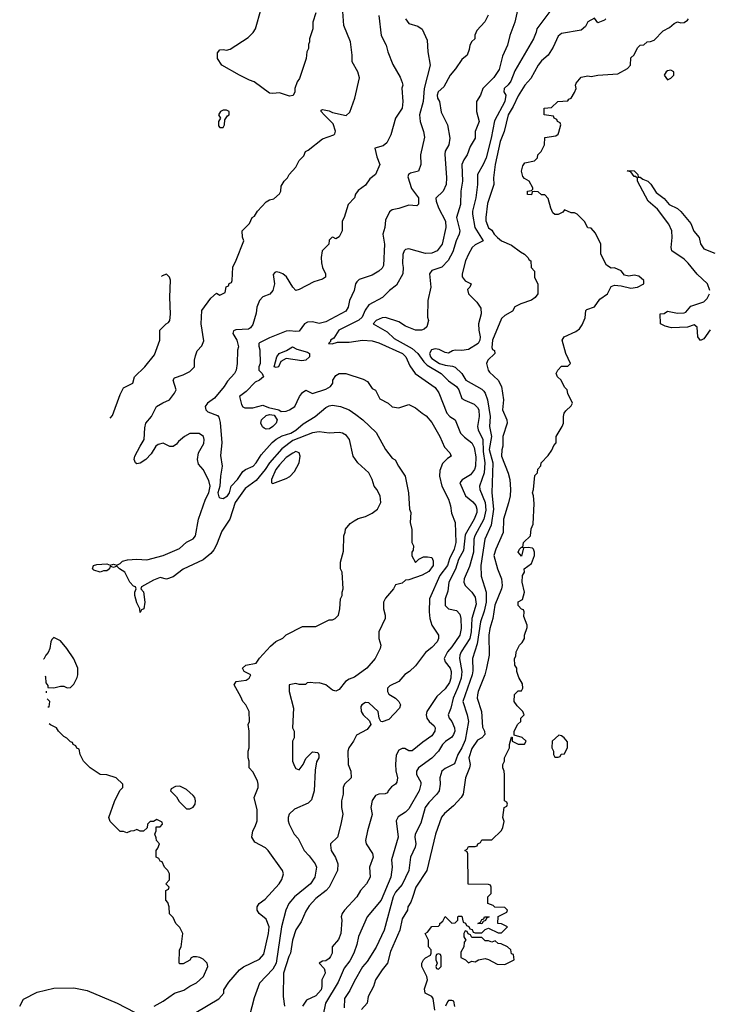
# Model space of a CAD drawing. Header units: inches. Extents: x 2710751 to 2829008, y 857003 to 965602.
# Tile 184 of 256: x 2715744 to 2719902, y 922482 to 928425. Entities that reach past the tile are written whole.
import ezdxf

# ---------------------------------------------------------------- set-up
doc = ezdxf.new("R2010")
doc.units = ezdxf.units.IN
doc.header["$MEASUREMENT"] = 0
doc.layers.add('C7912', color=7, linetype='Continuous')

msp = doc.modelspace()

# ---------------------------------------------------------------- linework, layer by layer
at = {"layer": 'C7912', "color": 2}
for points, elevation in [([(2716806.8, 922433.2), (2716944.1, 922515.9), (2716975.3, 922550), (2716975.3, 922570), (2717004.8, 922615.2), (2717068.7, 922690), (2717092.5, 922707.5), (2717190, 922754.8), (2717215.1, 922784.9), (2717245.1, 922910), (2717247.3, 922950), (2717230, 922995.3), (2717188.7, 923030), (2717175.3, 923050), (2717175.3, 923070), (2717188, 923090), (2717223.2, 923116.8), (2717308.7, 923210), (2717324.7, 923235.3), (2717334, 923270), (2717328.7, 923290), (2717242, 923410), (2717225.6, 923425.6), (2717160.9, 923460.9), (2717144, 923490), (2717149.2, 923530), (2717164.7, 923555.3), (2717175.3, 923590), (2717175.5, 923655.5), (2717158, 923730), (2717182, 923790), (2717182, 923810), (2717178, 923830), (2717150, 923886), (2717128, 923910), (2717128, 923950), (2717122, 923970), (2717122, 924010), (2717128, 924030), (2717128, 924130), (2717122, 924170), (2717128.7, 924190), (2717128.4, 924248.4), (2717108, 924290), (2717089.1, 924309.1), (2717078, 924338), (2717038, 924410), (2717050, 924431.3), (2717110, 924438), (2717128, 924450), (2717138, 924470), (2717098, 924490), (2717088, 924510), (2717108, 924530), (2717170, 924542), (2717190, 924572), (2717256.4, 924643.6), (2717289.1, 924670.9), (2717330, 924692), (2717350, 924712), (2717450, 924762), (2717530, 924762), (2717610, 924802), (2717630, 924802), (2717646, 924810), (2717666, 924830), (2717675.3, 924870), (2717678, 924930), (2717688, 924950), (2717688, 924970), (2717695.3, 924990), (2717688, 925090), (2717678, 925110), (2717678, 925150), (2717696.4, 925216.4), (2717698, 925310), (2717707.3, 925332.7), (2717708, 925350), (2717736.4, 925383.6), (2717760.2, 925399.8), (2717785.2, 925414.8), (2717830, 925426), (2717870, 925446), (2717902, 925470), (2717922, 925510), (2717918, 925550), (2717898, 925590), (2717882, 925610), (2717868.7, 925650), (2717848.7, 925690), (2717782, 925750), (2717755.3, 925790), (2717733.2, 925890), (2717714.8, 925914.8), (2717690, 925929), (2717670, 925934), (2717610, 925929.2), (2717550, 925938), (2717510, 925932), (2717390, 925885.4), (2717324.9, 925835.1), (2717250.4, 925750), (2717223.8, 925710), (2717170, 925644.5), (2717103.9, 925596.1), (2717044, 925510), (2717010.8, 925410), (2716962.8, 925337.2), (2716930, 925255.3), (2716914.6, 925225.4), (2716896.7, 925203.3), (2716850, 925165.2), (2716730.6, 925109.4), (2716670, 925062), (2716630, 925048.7), (2716590, 925058), (2716550, 925042), (2716478, 925002), (2716474, 924990), (2716491.1, 924971.1), (2716498, 924910), (2716492, 924870), (2716478, 924862), (2716470, 924846), (2716468, 924870), (2716450, 924906), (2716438, 924950), (2716438, 924970), (2716446, 924990), (2716442, 925002), (2716430, 925006), (2716408, 925030), (2716378, 925090), (2716346, 925110), (2716330, 925126), (2716310, 925118), (2716290, 925126), (2716284.7, 925110), (2716270, 925099), (2716250, 925099), (2716230, 925089.4), (2716190, 925102), (2716182, 925110), (2716189.5, 925130.5), (2716210, 925137.3), (2716270, 925141), (2716290, 925132), (2716310, 925138), (2716330, 925132), (2716350, 925142), (2716363.7, 925156.3), (2716394.8, 925165.2), (2716450, 925168.4), (2716510, 925165.5), (2716610, 925190.7), (2716707.2, 925232.8), (2716750, 925270.8), (2716789.3, 925290.7), (2716804, 925310), (2716822, 925410), (2716863.7, 925530), (2716884.7, 925570), (2716892.8, 925610), (2716884.2, 925644.2), (2716849.3, 925709.3), (2716822.7, 925742.7), (2716815.3, 925770), (2716821.2, 925810), (2716853.6, 925866.4), (2716857, 925890), (2716852, 925910), (2716826.8, 925926.8), (2716770, 925927), (2716737.3, 925910), (2716701.6, 925878.4), (2716690, 925862), (2716670, 925848.7), (2716648.4, 925848.4), (2716610, 925868), (2716579.8, 925860.2), (2716564.7, 925850), (2716536.3, 925803.7), (2716504.7, 925770), (2716470, 925749), (2716450, 925744), (2716442, 925750), (2716434, 925770), (2716439, 925790), (2716469.5, 925850), (2716495.1, 925890), (2716498, 925962), (2716505.2, 925990), (2716539, 926030), (2716569, 926090), (2716606.8, 926113.2), (2716648, 926130), (2716678, 926170), (2716688, 926190), (2716668.7, 926250), (2716676.4, 926263.6), (2716730, 926282), (2716770, 926302), (2716798, 926330), (2716798, 926370), (2716803.1, 926396.9), (2716814.6, 926425.4), (2716843.1, 926456.9), (2716853.6, 926486.4), (2716837.2, 926590), (2716842, 926670), (2716896.4, 926743.6), (2716930, 926774), (2716950, 926762), (2716982, 926778), (2716988.4, 926811.6), (2717002, 926818), (2717007.3, 926832.7), (2717022, 926838), (2717026, 926850), (2717028.4, 926931.6), (2717050, 926974), (2717095.3, 927090), (2717087.3, 927112.7), (2717086, 927150), (2717130, 927194), (2717146, 927230), (2717160.4, 927239.6), (2717178, 927270), (2717230, 927324.7), (2717250, 927338), (2717276.4, 927343.6), (2717310, 927374), (2717318, 927390), (2717320.4, 927419.6), (2717338, 927450), (2717358, 927470), (2717368, 927490), (2717410, 927534), (2717430, 927574), (2717456.4, 927603.6), (2717468, 927630), (2717483.1, 927636.9), (2717570, 927704.7), (2717638, 927730), (2717644, 927736), (2717649, 927751), (2717635.1, 927795.1), (2717579, 927850), (2717562, 927870), (2717562, 927878), (2717570, 927882), (2717610, 927874), (2717630, 927864), (2717712.9, 927847.1), (2717734, 927866), (2717764, 927950), (2717793.6, 928073.6), (2717782, 928110), (2717748, 928170), (2717748.7, 928210), (2717739, 928290), (2717699, 928390), (2717689, 928530)], 42), ([(2718750, 928501), (2718729.4, 928410), (2718699.3, 928330), (2718686, 928270), (2718655.1, 928204.9), (2718635.9, 928124.1), (2718603.3, 928076.7), (2718537.2, 928010), (2718522, 927970), (2718499, 927930), (2718498, 927870), (2718515.1, 927810), (2718489.6, 927750.4), (2718489.4, 927710), (2718460.5, 927659.5), (2718442.7, 927610), (2718421.5, 927578.5), (2718409.6, 927550.4), (2718413.6, 927450), (2718404.5, 927390), (2718402, 927310), (2718378.4, 927230), (2718397, 927150), (2718394.5, 927130), (2718375.6, 927090), (2718356.2, 927023.8), (2718328.1, 926971.9), (2718290, 926930.7), (2718228.7, 926910), (2718214, 926890), (2718224, 926810), (2718204, 926730), (2718202, 926630), (2718208, 926610), (2718198, 926570), (2718183.1, 926556.9), (2718166, 926550), (2718130, 926550.7), (2718070, 926574), (2718030, 926602), (2717950, 926628), (2717930, 926625.5), (2717894, 926610), (2717875.3, 926590), (2717960.5, 926540.5), (2718001.2, 926501.2), (2718110, 926440.4), (2718144.7, 926410), (2718180.5, 926360.5), (2718200.5, 926340.5), (2718285.2, 926290), (2718330, 926244.5), (2718378, 926210), (2718392, 926190), (2718410, 926139), (2718427.5, 926127.5), (2718484.8, 926104.8), (2718505.1, 926085.1), (2718511.6, 926070), (2718513.6, 926030), (2718504.5, 925970), (2718509.4, 925950), (2718537.2, 925890), (2718538, 925818), (2718548.5, 925750), (2718544, 925690), (2718516.2, 925610), (2718518.4, 925590), (2718549.7, 925510), (2718554.9, 925465.1), (2718541.7, 925410), (2718488.2, 925310), (2718483, 925290), (2718481.1, 925210), (2718455.2, 925124.8), (2718423.7, 925050), (2718422.7, 925030), (2718429.3, 925010), (2718469.7, 924969.7), (2718490, 924939), (2718496.3, 924896.3), (2718471.1, 924810), (2718466.9, 924730), (2718457.7, 924690), (2718405.6, 924610), (2718397.6, 924590), (2718395.1, 924570), (2718409.7, 924490), (2718405.4, 924450), (2718386.5, 924393.5), (2718356.9, 924330), (2718343.6, 924270), (2718326.6, 924230), (2718332.7, 924210), (2718349.5, 924189.5), (2718366.6, 924150), (2718367, 924130), (2718360.7, 924110), (2718350, 924094), (2718311.7, 924068.3), (2718293.2, 924050), (2718269.3, 924010), (2718230, 923966.8), (2718149.6, 923910.4), (2718136, 923890), (2718136, 923870), (2718162.7, 923822.7), (2718163.7, 923810), (2718151.8, 923770), (2718090, 923661), (2718070, 923641), (2718026.8, 923613.2), (2718014, 923590), (2718026, 923490), (2717985.6, 923354.4), (2717989.5, 923309.5), (2717982.4, 923250), (2717922.9, 923110), (2717839.3, 923010), (2717787.8, 922892.2), (2717777.7, 922842.3), (2717759.5, 922790), (2717734.9, 922745.1), (2717700.1, 922699.9), (2717663.5, 922616.5), (2717587, 922490), (2717572.3, 922410)], 26), ([(2717908.7, 928450), (2717924, 928330), (2717954, 928270), (2717964, 928230), (2717993.6, 928153.6), (2718038, 928078), (2718050, 928046), (2718054, 928030), (2718049, 928011), (2718053.2, 927930), (2718049.3, 927890.7), (2718009.6, 927830.4), (2717982.7, 927730), (2717958.6, 927681.4), (2717936.5, 927663.5), (2717886, 927650), (2717896.5, 927596.5), (2717915.3, 927550), (2717888.7, 927490), (2717855.5, 927464.5), (2717830, 927426), (2717785.6, 927394.4), (2717769.3, 927370.7), (2717762, 927350), (2717724, 927310), (2717701.2, 927230), (2717688.7, 927208.7), (2717688, 927150), (2717670, 927114), (2717650, 927102), (2717631.6, 927111.6), (2717626, 927110), (2717610, 927094), (2717608, 927070), (2717568.7, 927030), (2717562, 926990), (2717563.1, 926956.9), (2717569.3, 926929.3), (2717588.7, 926890), (2717588, 926870), (2717570, 926858), (2717518, 926842), (2717430, 926796), (2717410, 926791), (2717390, 926810.8), (2717352.7, 926872.7), (2717330, 926890.4), (2717310, 926898), (2717290, 926902.8), (2717281.5, 926898.5), (2717273.2, 926886.8), (2717281.3, 926830), (2717270, 926791), (2717251.9, 926768.1), (2717210, 926751), (2717189.2, 926730), (2717173.2, 926690), (2717170, 926654), (2717150, 926584.7), (2717134.8, 926565.2), (2717122.7, 926557.3), (2717047.2, 926552.8), (2717034, 926546), (2717029.2, 926530), (2717052.7, 926490), (2717064, 926450), (2717057.2, 926430), (2717056, 926350), (2717049.3, 926310), (2717039.3, 926290), (2716996.9, 926243.1), (2716977, 926210), (2716918.7, 926141.3), (2716877.2, 926110), (2716862.7, 926090), (2716866, 926070), (2716878.4, 926058.4), (2716936.5, 926036.5), (2716945.2, 926025.2), (2716953.6, 925993.6), (2716963.6, 925870), (2716954.2, 925794.2), (2716965.6, 925730), (2716954.5, 925670), (2716951.3, 925610), (2716939.1, 925570), (2716945.2, 925545.2), (2716950, 925539.6), (2716970, 925534.3), (2716996, 925550), (2717008.7, 925570), (2717019.5, 925610), (2717057.6, 925650), (2717090, 925697.2), (2717106, 925710), (2717152.7, 925730), (2717170.4, 925750), (2717200.9, 925799.1), (2717266.5, 925873.5), (2717290, 925893.6), (2717326.4, 925913.6), (2717378.8, 925930), (2717410, 925946.6), (2717453.9, 925986.1), (2717524.9, 926030), (2717590, 926083.7), (2717610, 926094.5), (2717630, 926098), (2717678, 926090), (2717730, 926069.3), (2717770, 926042.7), (2717814, 926010), (2717894.2, 925934.2), (2717949, 925830), (2717990, 925778), (2718008.7, 925768.7), (2718028.7, 925730), (2718069, 925670), (2718089.2, 925570), (2718095.3, 925470), (2718102, 925450), (2718098, 925390), (2718108.4, 925348.4), (2718108.7, 925270), (2718118, 925250), (2718116.4, 925223.6), (2718108, 925210), (2718108.4, 925188.4), (2718130, 925148), (2718151.1, 925168.9), (2718178, 925182), (2718203.1, 925183.1), (2718230, 925178), (2718238, 925158), (2718237.2, 925130), (2718210, 925094.8), (2718170, 925071.3), (2718090, 925044.7), (2718070, 925042), (2718050, 925024.7), (2718010, 925014), (2717998, 924990), (2717950, 924934), (2717938, 924910), (2717938, 924870), (2717948, 924830), (2717948, 924810), (2717908.7, 924730), (2717909, 924690), (2717922, 924650), (2717918, 924630), (2717888, 924570), (2717838, 924510), (2717763.1, 924456.9), (2717730, 924444.7), (2717708, 924430), (2717670, 924382), (2717650, 924371.3), (2717630, 924378), (2717590.7, 924410.7), (2717550, 924422.8), (2717530, 924420.7), (2717494.6, 924425.4), (2717478, 924422), (2717467.3, 924412.7), (2717430, 924412), (2717410, 924418), (2717369, 924411), (2717369.1, 924369.1), (2717394, 924270), (2717388.7, 924150), (2717398, 924130), (2717398, 924090), (2717388, 924070), (2717388.7, 923950), (2717400.4, 923920.4), (2717410, 923906), (2717430, 923898), (2717454, 923930), (2717470, 923966), (2717510, 924006), (2717542, 924002), (2717547.3, 923987.3), (2717548, 923970), (2717534, 923946), (2717524.7, 923895.3), (2717519, 923770), (2717503.1, 923716.9), (2717483.1, 923696.9), (2717400.2, 923659.8), (2717368, 923630), (2717362, 923610), (2717362, 923590), (2717368.9, 923568.9), (2717398, 923510), (2717423.1, 923483.1), (2717459, 923410), (2717490, 923379), (2717525.2, 923330), (2717532.7, 923310), (2717522.7, 923250), (2717497.2, 923210), (2717401.2, 923130), (2717366, 923090), (2717349.4, 923050), (2717321.6, 922950), (2717289.6, 922730), (2717270, 922693.4), (2717189.3, 922610), (2717158.6, 922521.4), (2717130, 922412)], 38), ([(2717530, 928466), (2717512, 928410), (2717511.3, 928370), (2717491.3, 928310), (2717491.3, 928290), (2717485.4, 928274.6), (2717484.7, 928250), (2717476, 928230), (2717471.3, 928190), (2717431.3, 928070), (2717418, 928050), (2717402, 928010), (2717402, 927990), (2717392, 927968), (2717370, 927964), (2717310, 927984), (2717270, 927979), (2717250, 927982), (2717158, 928050), (2717130, 928059), (2717069.5, 928089.5), (2716962, 928150), (2716937.2, 928190), (2716936.4, 928223.6), (2716950, 928242), (2716970, 928244.7), (2716990, 928241), (2717012.9, 928247.1), (2717122, 928318), (2717152.5, 928347.5), (2717165.2, 928370), (2717200.9, 928490)], 42), ([(2718568.7, 928451.3), (2718548.9, 928411.1), (2718500.2, 928359.8), (2718488.9, 928331.1), (2718488, 928310), (2718470, 928292), (2718458, 928270), (2718454.6, 928245.4), (2718442, 928210), (2718410, 928184.7), (2718371.9, 928128.1), (2718339.3, 928090), (2718301.2, 928018.8), (2718267, 927990), (2718260.7, 927970), (2718262.9, 927950), (2718276, 927930), (2718286.3, 927866.3), (2718323.7, 927790), (2718338, 927710), (2718332.3, 927670), (2718309.6, 927630.4), (2718307.2, 927612.8), (2718318, 927470), (2718315.1, 927430), (2718297.2, 927390), (2718253.2, 927346.8), (2718254.5, 927330), (2718269.7, 927290), (2718311.8, 927208.2), (2718314, 927170), (2718291.8, 927070), (2718261.2, 927030), (2718230, 927016.3), (2718190, 927014), (2718090, 927041), (2718070, 927038), (2718062, 927030), (2718053.2, 927006.8), (2718052.9, 926952.9), (2718057.2, 926930), (2718053.2, 926890), (2718016.6, 926823.4), (2717974, 926790), (2717932, 926748), (2717850, 926702.8), (2717827.8, 926672.2), (2717809.5, 926630), (2717789.7, 926610.3), (2717669.2, 926550), (2717638, 926502), (2717618, 926490), (2717618, 926482), (2717606, 926470), (2717628.9, 926468.9), (2717661, 926479), (2717730, 926477.6), (2717810, 926489.5), (2717870, 926486.6), (2717910, 926474), (2718052.7, 926410), (2718072.7, 926390), (2718095.6, 926335.6), (2718129.2, 926290), (2718250, 926204), (2718271.7, 926171.7), (2718319.5, 926050), (2718337.2, 926030), (2718369.5, 926009.5), (2718402, 925930), (2718425.4, 925905.4), (2718471.1, 925871.1), (2718483.5, 925843.5), (2718493.9, 925786.1), (2718492.8, 925730), (2718485.6, 925710), (2718462.3, 925677.7), (2718412.1, 925647.9), (2718397.2, 925630), (2718431.5, 925551.5), (2718475.6, 925515.6), (2718493.6, 925493.6), (2718500.5, 925470), (2718499.7, 925450), (2718484.7, 925410), (2718430, 925314.8), (2718419.2, 925220.8), (2718390, 925166.8), (2718370.8, 925109.2), (2718331.6, 925030), (2718324.9, 924975.1), (2718309.6, 924930), (2718309.5, 924890), (2718318.6, 924878.6), (2718330, 924869), (2718378, 924858), (2718397, 924837), (2718403.7, 924810), (2718405.6, 924750), (2718397.6, 924710), (2718350, 924640.5), (2718322.9, 924610), (2718302.7, 924570), (2718309, 924550), (2718339.5, 924510), (2718345.1, 924490), (2718343.6, 924450), (2718334.9, 924425.1), (2718310, 924385.5), (2718259.5, 924340.5), (2718199.3, 924250), (2718195.1, 924230), (2718199.3, 924210), (2718213.2, 924190), (2718242.5, 924162.5), (2718249.3, 924150), (2718246.6, 924130), (2718230, 924102), (2718175.1, 924064.9), (2718110, 924011.3), (2718090, 924011.3), (2718066, 924026), (2718050, 924026.8), (2718030, 924016), (2718014.5, 923985.5), (2718009.4, 923930.6), (2718011.7, 923891.7), (2718022.7, 923850), (2718017.5, 923822.5), (2718010, 923811.3), (2717985.6, 923794.4), (2717966, 923770), (2717962, 923758), (2717947.3, 923752.7), (2717910, 923751.3), (2717890, 923742), (2717870, 923712), (2717861.2, 923670), (2717868.4, 923628.4), (2717840.9, 923530), (2717829.3, 923470), (2717833.2, 923450), (2717871.9, 923391.9), (2717876, 923370), (2717854, 923310), (2717858, 923250), (2717835.3, 923210), (2717799, 923170), (2717777.2, 923130), (2717702.7, 923050), (2717689.2, 923030), (2717682.7, 923010), (2717686, 922990), (2717681.2, 922910), (2717666, 922874), (2717628.7, 922830), (2717629, 922790), (2717619, 922770), (2717610, 922758), (2717590, 922744.7), (2717570, 922742), (2717548.7, 922730), (2717579.3, 922699.3), (2717584.7, 922684.7), (2717585.2, 922670), (2717566, 922630), (2717566, 922590), (2717560.9, 922570), (2717530, 922534), (2717473.2, 922506.8), (2717448.9, 922471.1)], 30), ([(2718953.2, 928490), (2718862, 928370), (2718859, 928350), (2718842.7, 928310), (2718730, 928116), (2718706.3, 928053.7), (2718690, 928030.5), (2718665.2, 928010), (2718663.7, 927990), (2718675.1, 927970), (2718669.6, 927930), (2718606.7, 927813.3), (2718586.3, 927710), (2718555.8, 927590), (2718538.4, 927550), (2718503.7, 927490), (2718503.7, 927430), (2718494, 927350), (2718474, 927270), (2718473.6, 927250), (2718487.6, 927170), (2718539, 927090), (2718490, 927066.8), (2718473.2, 927050), (2718449.3, 927010), (2718432.7, 926970), (2718412.7, 926890), (2718412.9, 926872.9), (2718430, 926848), (2718466, 926830), (2718458, 926810), (2718444.7, 926795.3), (2718449.2, 926770), (2718500.8, 926720.8), (2718523.9, 926683.9), (2718527, 926650), (2718509.5, 926590), (2718511.7, 926551.7), (2718520.7, 926510), (2718519.5, 926490), (2718509.3, 926470), (2718450, 926434.9), (2718410, 926428), (2718369.2, 926430.8), (2718353.6, 926426.4), (2718330, 926411.3), (2718310, 926416), (2718273.7, 926433.7), (2718250, 926437.3), (2718227.3, 926432.7), (2718215.1, 926410), (2718221.6, 926390), (2718230, 926380.7), (2718275.1, 926350), (2718310, 926339.2), (2718354.1, 926334.1), (2718370, 926326.6), (2718409.3, 926290), (2718434, 926250), (2718530, 926194), (2718542.2, 926182.3), (2718551.5, 926170), (2718565.1, 926130), (2718580.5, 926030), (2718577, 925970), (2718589.7, 925910), (2718574.5, 925830), (2718596, 925750), (2718591.6, 925570), (2718600.4, 925470), (2718586.1, 925373.9), (2718547.8, 925290), (2718524.7, 925130), (2718525.8, 925065.8), (2718556.9, 924970), (2718556.9, 924910), (2718545.1, 924854.9), (2718523.5, 924790), (2718503.1, 924656.9), (2718473.6, 924570), (2718475.3, 924495.3), (2718471.5, 924470), (2718415.6, 924310), (2718442, 924230), (2718449.6, 924190), (2718430, 924076), (2718410, 924030.8), (2718385.1, 923990), (2718365.6, 923934.4), (2718310, 923905.5), (2718289.4, 923890), (2718277, 923850), (2718279.5, 923810), (2718272.7, 923770), (2718259.3, 923750), (2718210, 923700.7), (2718189.6, 923670), (2718163.7, 923576.3), (2718129.5, 923510), (2718126.6, 923490), (2718132.7, 923450), (2718129.4, 923430), (2718099.5, 923370), (2718089.4, 923290), (2718050, 923204.7), (2718010, 923158.8), (2717995.1, 923130), (2717940.9, 922930), (2717893.4, 922826.6), (2717838.6, 922741.4), (2717811.5, 922708.5), (2717760.1, 922619.9), (2717734.5, 922565.5), (2717702.9, 922517.1), (2717699.6, 922460.4)], 22), ([(2718069.4, 928429.4), (2718090, 928402), (2718144.7, 928384.7), (2718170, 928368), (2718200.4, 928300.4), (2718205.2, 928230), (2718219.3, 928150), (2718183.7, 928010), (2718177, 927930), (2718155.1, 927850), (2718158, 927810), (2718179.3, 927750), (2718184, 927716), (2718161.2, 927610), (2718162, 927550), (2718148.7, 927511.3), (2718100.9, 927499.1), (2718089.3, 927490.7), (2718084.5, 927475.5), (2718106.3, 927406.3), (2718149, 927350), (2718148, 927312), (2718138, 927302), (2718090, 927304.7), (2718030, 927284.7), (2717990, 927278), (2717974.6, 927265.4), (2717950, 927214), (2717945.2, 927170), (2717934, 927130), (2717942.7, 927070), (2717938.4, 926941.6), (2717930, 926926), (2717910, 926906.8), (2717870, 926882.8), (2717790, 926856), (2717776.5, 926843.5), (2717769.5, 926830.5), (2717761.2, 926790), (2717732.7, 926730), (2717724, 926690), (2717710, 926666), (2717590, 926600.5), (2717550, 926590.7), (2717510, 926600.7), (2717480.2, 926599.8), (2717462, 926590), (2717430, 926544.7), (2717410, 926542), (2717370, 926547.7), (2717350, 926543.8), (2717250, 926504), (2717190, 926474.8), (2717186, 926470), (2717186.3, 926453.7), (2717191.6, 926431.6), (2717194, 926350), (2717186.6, 926330), (2717186.6, 926310), (2717205.2, 926290), (2717213.2, 926270), (2717189.2, 926250), (2717163.7, 926236.3), (2717110, 926180.5), (2717068.7, 926150), (2717082, 926102), (2717090, 926088), (2717101.2, 926081.2), (2717150, 926082.7), (2717210, 926099), (2717243.2, 926083.2), (2717306, 926070), (2717320.4, 926060.4), (2717350, 926062), (2717370.9, 926069.1), (2717402, 926090), (2717431.3, 926150), (2717450, 926175.3), (2717470, 926188), (2717510, 926168), (2717590, 926195.3), (2717618, 926210), (2717631.3, 926230), (2717632, 926250), (2717650, 926278), (2717670, 926288.7), (2717710, 926288.7), (2717816, 926256), (2717841.2, 926241.2), (2717870, 926198), (2717888.4, 926188.4), (2717916.4, 926136.4), (2717966, 926110), (2717990, 926088), (2718030, 926082), (2718090, 926102), (2718130, 926082), (2718170, 926049), (2718194.8, 926034.8), (2718230, 925994), (2718277.2, 925910), (2718304.7, 925844.7), (2718338, 925810), (2718346, 925790), (2718323.1, 925776.9), (2718292.9, 925747.1), (2718277, 925703), (2718274.5, 925670), (2718289.4, 925610), (2718329.3, 925530), (2718340.9, 925490), (2718346.8, 925446.8), (2718369.5, 925389.5), (2718373.7, 925270), (2718363.5, 925230), (2718335.6, 925170), (2718323, 925130), (2718278, 925070), (2718215.1, 924930), (2718212.3, 924850), (2718216, 924810), (2718229.5, 924769.5), (2718269, 924710), (2718269, 924690), (2718261.2, 924670), (2718230, 924636), (2718190, 924606), (2718130, 924524.7), (2718095.3, 924490), (2718066.8, 924473.2), (2718029.3, 924430.7), (2717976.6, 924403.4), (2717961.2, 924390), (2717960.9, 924370), (2717970, 924354), (2718009.2, 924330), (2718029.3, 924310), (2718039.3, 924290), (2718033.2, 924270), (2717970, 924201), (2717930, 924186.8), (2717922, 924190), (2717911.3, 924210), (2717904.7, 924250), (2717850, 924301), (2717830, 924304.7), (2717806, 924290), (2717800.4, 924279.6), (2717802, 924250), (2717815.3, 924230), (2717853.2, 924193.2), (2717862, 924170), (2717839.6, 924140.4), (2717774, 924106), (2717757.2, 924070), (2717728.7, 924030), (2717722, 924010), (2717724, 923930), (2717741.2, 923890), (2717742, 923850), (2717702, 923810), (2717694, 923790), (2717694, 923750), (2717685.2, 923710), (2717685.2, 923670), (2717693.2, 923630), (2717681.2, 923570), (2717661.2, 923490), (2717619, 923450), (2717618, 923442), (2717622.7, 923410), (2717647.5, 923367.5), (2717662.7, 923330), (2717659.3, 923290), (2717609.4, 923190), (2717591.2, 923168.8), (2717530, 923120.7), (2717490, 923076), (2717470, 923044.7), (2717440.2, 922979.8), (2717410, 922932), (2717389.6, 922870), (2717377.2, 922790), (2717366.6, 922770), (2717335.1, 922670), (2717331.8, 922530), (2717340.5, 922470)], 34), ([(2719278, 928430), (2719270, 928422), (2719230, 928404.7), (2719210, 928434), (2719170, 928412), (2719155.5, 928384.5), (2719130, 928361), (2719010, 928341), (2718990, 928324.7), (2718960.9, 928259.1), (2718930, 928211.3), (2718890, 928176), (2718870, 928151), (2718826, 928070), (2718789.3, 928030), (2718750, 927966), (2718719.7, 927900.2), (2718689.7, 927850), (2718665.1, 927750), (2718641.1, 927690), (2718611.5, 927550), (2718601.3, 927470), (2718603, 927430), (2718565.6, 927314.4), (2718554, 927230), (2718555.1, 927210), (2718570, 927169), (2718590, 927155.3), (2718605.2, 927130), (2718626, 927110), (2718650, 927089.6), (2718710, 927064.5), (2718762.9, 927022.9), (2718788.7, 927010), (2718808.7, 926990), (2718815.3, 926975.3), (2718826, 926970), (2718828, 926930), (2718847.3, 926907.3), (2718848.7, 926870), (2718868.4, 926828.4), (2718868.9, 926771.1), (2718852.9, 926747.1), (2718830, 926731.3), (2718766, 926710), (2718728.7, 926691.3), (2718714.6, 926665.4), (2718670, 926638.8), (2718650, 926621), (2718595.1, 926490), (2718590, 926446), (2718594.6, 926434.6), (2718607.3, 926427.3), (2718608, 926410), (2718566, 926370), (2718558, 926350), (2718568.7, 926310), (2718576.5, 926296.5), (2718630, 926248.7), (2718649.2, 926210), (2718661.2, 926130), (2718654.5, 926070), (2718680.9, 926010), (2718682.7, 925990), (2718657.6, 925910), (2718657.6, 925850), (2718651.5, 925828.5), (2718649.7, 925790), (2718690, 925688), (2718699.5, 925650), (2718703.7, 925590), (2718700.9, 925550), (2718691.7, 925508.3), (2718662, 925410), (2718659.5, 925330), (2718614.5, 925230), (2718603.7, 925190), (2718625.2, 925110), (2718649.2, 925050), (2718652.7, 925010), (2718649.1, 924989.1), (2718609.8, 924890.2), (2718597.6, 924810), (2718578.7, 924750), (2718573.3, 924710), (2718575.6, 924590), (2718559.6, 924510), (2718549.6, 924470), (2718507.8, 924370), (2718503.6, 924350), (2718502, 924330), (2718527.6, 924250), (2718534, 924154), (2718546, 924130), (2718549.2, 924110), (2718529.6, 924090.4), (2718504.6, 924075.4), (2718470, 924026), (2718452, 923970), (2718459.5, 923930), (2718457, 923910), (2718432, 923850), (2718417.2, 923750), (2718405.2, 923730), (2718360.2, 923679.8), (2718305.4, 923634.6), (2718287.9, 923612.1), (2718252, 923510), (2718198, 923290), (2718131.8, 923190), (2718113.4, 923126.6), (2718102, 923098), (2718084, 923070), (2718082, 923050), (2718050, 922998), (2718036.9, 922930), (2717979.3, 922800.7), (2717962.7, 922730), (2717929.5, 922690.5), (2717889.6, 922630.4), (2717877.2, 922590), (2717845.2, 922530), (2717839, 922490), (2717805.2, 922450)], 18), ([(2718247.3, 922447.3), (2718236.4, 922516.4), (2718228.7, 922528.7), (2718189, 922550), (2718184.7, 922575.3), (2718202, 922630), (2718198, 922650), (2718168, 922710), (2718168, 922730), (2718178, 922750), (2718190, 922762), (2718222, 922778), (2718226, 922790), (2718226, 922810), (2718208, 922830), (2718208, 922870), (2718189, 922910), (2718202, 922918), (2718230, 922952), (2718270, 922954), (2718278, 922962), (2718278, 922970), (2718295.3, 922984.7), (2718310, 923012), (2718350, 922972), (2718370, 922974), (2718386, 922990), (2718386, 923010), (2718390, 923014), (2718410, 923014), (2718418, 922978), (2718432, 922972), (2718438, 922958), (2718452.7, 922952.7), (2718458, 922938), (2718472.7, 922932.7), (2718478, 922918), (2718490, 922914), (2718530, 922914), (2718550, 922934), (2718570, 922942), (2718630, 922914), (2718650, 922914), (2718686, 922950), (2718650, 922968), (2718628, 922970), (2718628.7, 923011.3), (2718682, 923038), (2718686, 923050), (2718670, 923066), (2718608, 923068), (2718598, 923078), (2718566, 923090), (2718566, 923130), (2718586, 923150), (2718586, 923190), (2718582, 923202), (2718570, 923206), (2718447.3, 923207.3), (2718446, 923390), (2718442, 923402), (2718428, 923410), (2718442, 923418), (2718450, 923434), (2718490, 923434), (2718502, 923438), (2718506, 923450), (2718522, 923458), (2718530, 923474), (2718590, 923474), (2718648.9, 923531.1), (2718658, 923550), (2718666, 923586), (2718658, 923610), (2718666, 923670), (2718682, 923678), (2718686, 923690), (2718682, 923702), (2718668, 923710), (2718667.3, 923867.3), (2718666, 923890), (2718658, 923910), (2718658, 923930), (2718668, 923950), (2718668, 923970), (2718698, 924030), (2718698, 924050), (2718710, 924094), (2718714, 924094), (2718714, 924070), (2718750, 924051.3), (2718787.3, 924052.7), (2718798, 924070), (2718772.9, 924092.9), (2718726, 924106), (2718726, 924130), (2718747.3, 924172.7), (2718766, 924190), (2718766, 924210), (2718786, 924230), (2718778, 924250), (2718743.1, 924283.1), (2718726, 924310), (2718727.3, 924352.7), (2718750, 924374), (2718770, 924374), (2718778, 924390), (2718776.4, 924416.4), (2718754.6, 924454.6), (2718742, 924490), (2718742, 924510), (2718728.7, 924530), (2718728, 924570), (2718736.4, 924583.6), (2718738, 924610), (2718758, 924650), (2718774.6, 924665.4), (2718788.7, 924690), (2718788.7, 924710), (2718803.1, 924756.9), (2718804, 924770), (2718783.1, 924823.1), (2718786, 924850), (2718782, 924862), (2718770, 924866), (2718749.3, 924890), (2718749.4, 924910.6), (2718775.3, 924924.7), (2718788.7, 924970), (2718774, 925030), (2718775.3, 925070), (2718788, 925090), (2718786, 925110), (2718830, 925142), (2718849, 925190), (2718849, 925210), (2718842, 925230), (2718835.5, 925235.5), (2718810, 925239), (2718782, 925238), (2718770, 925186), (2718749, 925210), (2718758, 925230), (2718770, 925242), (2718778, 925242), (2718782, 925270), (2718824, 925310), (2718828.9, 925351.1), (2718840.4, 925379.6), (2718845.6, 925505.6), (2718842, 925550), (2718835.3, 925570), (2718841.2, 925590), (2718850, 925674), (2718866, 925690), (2718868.4, 925711.6), (2718887.3, 925732.7), (2718888, 925750), (2718930, 925794), (2718952.9, 925827.1), (2718964.7, 925855.3), (2718978, 925870), (2718978, 925910), (2719015.3, 925970), (2719022, 925990), (2719022, 926030), (2719028, 926050), (2719036.4, 926063.6), (2719070, 926094), (2719078, 926110), (2719048.4, 926168.4), (2719046, 926190), (2719030, 926206), (2719008.4, 926248.4), (2718986, 926270), (2718978, 926290), (2718988, 926310), (2719010, 926334), (2719050, 926334), (2719066, 926350), (2719038, 926410), (2719015.3, 926490), (2719028, 926510), (2719098, 926542), (2719120.4, 926559.6), (2719136.4, 926583.6), (2719154.6, 926625.4), (2719158, 926670), (2719164, 926676), (2719210, 926692), (2719242, 926738), (2719288, 926770), (2719310, 926814), (2719330, 926822), (2719370, 926818), (2719430, 926804), (2719469.3, 926810.7), (2719508, 926830), (2719508, 926850), (2719476.5, 926876.5), (2719450, 926882.7), (2719417.2, 926877.2), (2719390, 926882), (2719370, 926908), (2719330, 926928), (2719310, 926926), (2719283.1, 926943.1), (2719248, 927010), (2719248, 927070), (2719216.4, 927136.4), (2719190, 927166), (2719168.9, 927168.9), (2719150, 927206), (2719106, 927250), (2719090, 927258), (2719070, 927258), (2719030, 927278), (2719018, 927262), (2718990, 927248), (2718970, 927248), (2718958, 927258), (2718946.3, 927286.3), (2718930, 927346), (2718910, 927368), (2718890, 927368), (2718870, 927386), (2718850, 927388), (2718834, 927386), (2718830, 927368), (2718806, 927370), (2718806, 927390), (2718830, 927394), (2718838, 927402), (2718838, 927410), (2718815.3, 927450), (2718787, 927467), (2718778, 927478), (2718769.4, 927510), (2718777.5, 927542.5), (2718790, 927561), (2718848, 927572), (2718866, 927590), (2718868, 927610), (2718888, 927630), (2718908, 927670), (2718910, 927714), (2718976.4, 927723.6), (2718990, 927734), (2718994.6, 927745.4), (2719006, 927790), (2719002, 927802), (2718986, 927810), (2718982, 927822), (2718966, 927830), (2718962, 927842), (2718906, 927850), (2718906, 927890), (2718950, 927894), (2718988.4, 927931.6), (2719050, 927934), (2719055.3, 927944.7), (2719070, 927952), (2719090, 927984.7), (2719099.5, 928010), (2719096, 928030), (2719099.3, 928040.7), (2719130, 928077.3), (2719170, 928086), (2719190, 928081), (2719229.5, 928090.5), (2719350, 928098.8), (2719408, 928130), (2719426, 928150), (2719430, 928194), (2719448.4, 928211.6), (2719470, 928254), (2719486, 928270), (2719507.3, 928272.7), (2719528.4, 928291.6), (2719547.3, 928292.7), (2719570, 928302), (2719623.2, 928356.8), (2719663.1, 928376.9), (2719690, 928402), (2719710, 928412), (2719730, 928404.7), (2719750, 928406.8), (2719770, 928421), (2719777.2, 928430)], 14), ([(2719906, 926790), (2719892, 926830), (2719829.8, 926889.8), (2719775.3, 926955.3), (2719750, 926979.6), (2719677.2, 927030), (2719672.7, 927050), (2719679, 927110), (2719677.2, 927150), (2719658, 927190), (2719590, 927281.2), (2719534, 927330), (2719469, 927450), (2719468.4, 927468.4), (2719458, 927478), (2719450, 927478), (2719430, 927506), (2719408, 927510), (2719410, 927514), (2719450, 927512), (2719472, 927490), (2719474, 927474), (2719486, 927474), (2719502, 927462), (2719532, 927450), (2719550, 927432), (2719582, 927382), (2719630, 927346), (2719661, 927310), (2719710, 927284.9), (2719730, 927267.3), (2719790, 927194.8), (2719808.7, 927148.7), (2719841, 927110), (2719850, 927072), (2719870, 927041), (2719936.3, 927016.3)], 10), ([(2716289.8, 926020.7), (2716303.2, 926036.8), (2716350, 926162), (2716370, 926202), (2716426, 926230), (2716435.3, 926270), (2716499, 926330), (2716557.5, 926402.5), (2716589, 926490), (2716588.7, 926550), (2716628, 926590), (2716642, 926598), (2716648.7, 926610), (2716653.2, 926646.8), (2716649, 926750), (2716652.9, 926852.9), (2716648, 926870), (2716630, 926888), (2716602, 926878), (2716598.1, 926874.1)], 46), ([(2719906.6, 926553.4), (2719870, 926499.3), (2719850, 926489), (2719833.2, 926510), (2719829.2, 926569.2), (2719810, 926584), (2719770, 926569.4), (2719674.4, 926565.6), (2719635.3, 926575.3), (2719608, 926590), (2719606, 926650), (2719630, 926652), (2719650, 926664.7), (2719710, 926653), (2719750, 926654.8), (2719760.2, 926659.8), (2719790, 926694.8), (2719870, 926722), (2719890, 926742), (2719904, 926770)], 10), ([(2715950, 924695.3), (2715936.9, 924683.1), (2715931.3, 924670), (2715926, 924630), (2715915.3, 924604.7), (2715902, 924590), (2715890, 924566), (2715888.4, 924565.5)], 46), ([(2715896.7, 924465.1), (2715899.6, 924459.6), (2715902, 924422), (2715914, 924406), (2715914, 924394), (2715950, 924392), (2715990, 924402), (2716010, 924402), (2716030, 924392), (2716050, 924394), (2716070, 924414), (2716090, 924454), (2716095.3, 924470), (2716095.3, 924510), (2716070, 924568), (2716028.7, 924630), (2715990, 924675.3), (2715950, 924695.3)], 46), ([(2715906, 924362.1), (2715906, 924370), (2715905, 924372.9)], 46), ([(2715913.7, 924277), (2715922, 924278), (2715926, 924310), (2715909.2, 924326.8)], 46), ([(2716555.3, 922470), (2716610, 922501), (2716678, 922550), (2716732.9, 922567.1), (2716770, 922592), (2716810, 922611), (2716853.2, 922650), (2716879, 922710), (2716874, 922730), (2716850, 922754), (2716830, 922765.2), (2716810, 922769), (2716790, 922768.7), (2716778, 922762), (2716770, 922748), (2716730, 922726), (2716710, 922726), (2716706, 922730), (2716708, 922810), (2716718, 922830), (2716728, 922910), (2716710, 922946), (2716686, 922970), (2716670, 923006), (2716647.3, 923027.3), (2716646, 923070), (2716636.4, 923096.4), (2716626, 923110), (2716626, 923170), (2716642, 923178), (2716646, 923190), (2716626, 923210), (2716647.3, 923232.7), (2716648, 923270), (2716638, 923290), (2716618, 923310), (2716602, 923342), (2716590, 923346), (2716582, 923362), (2716566, 923370), (2716566, 923410), (2716576.4, 923423.6), (2716586, 923450), (2716568, 923470), (2716567.3, 923487.3), (2716558, 923510), (2716566, 923530), (2716567.3, 923552.7), (2716590, 923554), (2716606, 923570), (2716602, 923582), (2716570, 923598), (2716550, 923586), (2716530, 923586), (2716514, 923570), (2716512.7, 923547.3), (2716490, 923528), (2716470, 923528), (2716450, 923538), (2716431.6, 923528.4), (2716412.7, 923527.3), (2716390, 923518), (2716370, 923526), (2716350, 923526), (2716290, 923586), (2716282, 923610), (2716314.6, 923705.4), (2716348.4, 923771.6), (2716366, 923790), (2716366, 923810), (2716326, 923850), (2716270, 923868), (2716228.9, 923868.9), (2716168.9, 923908.9), (2716128, 923950), (2716108, 923990), (2716102, 924022), (2716088, 924028), (2716082, 924042), (2716066, 924050), (2716062, 924062), (2716050, 924066), (2716028.4, 924088.4), (2716010, 924098), (2715978, 924130), (2715966, 924150), (2715930, 924168), (2715922.5, 924175.5)], 46), ([(2715744, 922470), (2715766.3, 922513.7), (2715850, 922556), (2715950, 922578.8), (2716070, 922581), (2716150, 922566), (2716332, 922490), (2716435.3, 922435.3)], 46), ([(2718368.4, 922468.4), (2718362, 922502), (2718350, 922506), (2718330, 922506), (2718323.6, 922496.4), (2718312, 922470)], 14)]:
    msp.add_lwpolyline(points, dxfattribs=dict(at, elevation=elevation))
for points, elevation in [([(2719670, 928119), (2719650, 928116), (2719642.8, 928110), (2719631, 928090), (2719650, 928062), (2719670, 928071.3), (2719688.7, 928090), (2719688, 928110)], 14), ([(2716990, 927878), (2716970, 927878), (2716954, 927870), (2716942, 927850), (2716954, 927830), (2716942, 927810), (2716943.6, 927783.6), (2716950, 927774), (2716970, 927774), (2716978, 927790), (2716980.4, 927819.6), (2716996.4, 927843.6), (2717006, 927850), (2717006, 927870)], 46), ([(2717444.8, 926364.8), (2717350, 926379), (2717318, 926362), (2717304.7, 926330), (2717290, 926325.6), (2717279, 926330), (2717294, 926390), (2717309.2, 926410), (2717352.5, 926427.5), (2717388, 926450), (2717415.5, 926435.5), (2717478.5, 926418.5), (2717492, 926410), (2717491, 926390), (2717470, 926369.4)], 30), ([(2717230, 925952.7), (2717218.9, 925958.9), (2717207.6, 925967.6), (2717197.2, 925990), (2717201.2, 926010), (2717230, 926036), (2717250, 926041), (2717278, 926038), (2717296, 926010), (2717290.8, 925990), (2717270, 925969.4), (2717250, 925956)], 34), ([(2717410, 925818), (2717390, 925809.4), (2717350, 925781.6), (2717310, 925737.6), (2717288.9, 925710), (2717262.8, 925650), (2717262, 925630), (2717270, 925624.7), (2717350, 925654.8), (2717371.9, 925668.1), (2717401.5, 925698.5), (2717429.4, 925750.6), (2717436, 925790), (2717428.7, 925810)], 46), ([(2718994, 924106), (2718954, 924070), (2718952, 924030), (2718962, 924010), (2718962, 923990), (2718970, 923974), (2718990, 923974), (2719002, 923978), (2719008.4, 923991.6), (2719030, 923994), (2719047.3, 924032.7), (2719048, 924050), (2719047.3, 924067.3), (2719028, 924090), (2719010, 924102)], 14), ([(2716710, 923798), (2716683.6, 923796.4), (2716658, 923782), (2716654, 923770), (2716690, 923734), (2716705.4, 923705.4), (2716750, 923662), (2716770, 923662), (2716790, 923672), (2716802, 923690), (2716804, 923710), (2716799, 923730), (2716790, 923742), (2716750, 923778)], 46), ([(2718530, 922968), (2718506, 922970), (2718522, 922978), (2718530, 922994), (2718542, 922998), (2718546, 923010), (2718574, 923010), (2718558, 923002), (2718552.7, 922987.3), (2718538, 922982)], 14), ([(2718430, 922926), (2718422, 922910), (2718422, 922890), (2718434, 922870), (2718423.6, 922856.4), (2718422, 922830), (2718403.6, 922796.4), (2718404.7, 922764.7), (2718432, 922750), (2718450, 922732), (2718470, 922742), (2718490, 922738), (2718510, 922751.3), (2718550, 922758), (2718570, 922752), (2718623.6, 922723.6), (2718670, 922722), (2718726, 922750), (2718722, 922782), (2718710, 922786), (2718706, 922810), (2718686, 922830), (2718647.3, 922847.3), (2718628.4, 922848.4), (2718610, 922866), (2718590, 922858), (2718570, 922866), (2718550, 922866), (2718530, 922886), (2718470, 922886), (2718462, 922902), (2718447.3, 922907.3), (2718442, 922922)], 14), ([(2718270, 922786), (2718258, 922782), (2718254, 922770), (2718254, 922750), (2718262, 922730), (2718254, 922710), (2718258, 922698), (2718270, 922694), (2718286, 922710), (2718286, 922770), (2718282, 922782)], 14)]:
    msp.add_lwpolyline(points, close=True, dxfattribs=dict(at, elevation=elevation))

doc.saveas('drawing.dxf')
